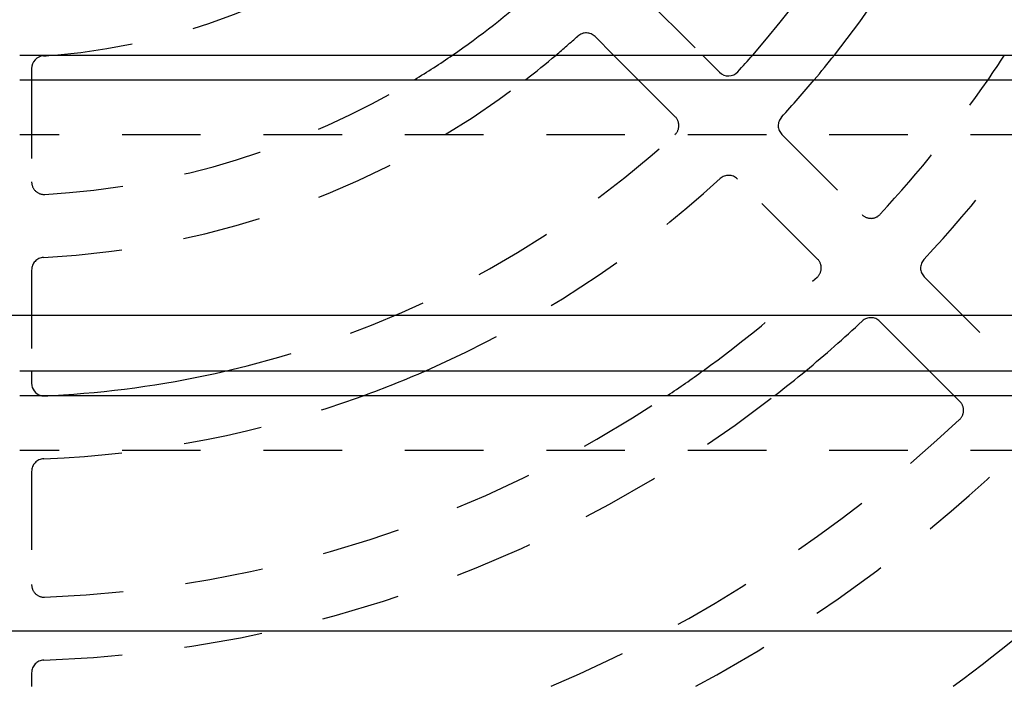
# Model space of a CAD drawing. Extents: x 1 to 20.5, y 0.6 to 13.
# Tile 7 of 27: x 5.4 to 7, y 2.7 to 3.7. Entities that reach past the tile are written whole.
import ezdxf

# ---------------------------------------------------------------- set-up
doc = ezdxf.new("R2010")
doc.units = 0
doc.linetypes.add('HIDDEN', pattern=[0.1875, 0.125, -0.0625])
doc.layers.add('ACSRY', color=30, linetype='CONTINUOUS')

msp = doc.modelspace()

# ---------------------------------------------------------------- linework, layer by layer
at = {"layer": 'ACSRY', "color": 30, "linetype": 'HIDDEN'}
for p, q in [((6.4181, 3.79), (6.5183, 3.6898)), ((6.3769, 3.6898), (6.3474, 3.7193)), ((5.4511, 3.6505), (5.4511, 3.4882)), ((6.4748, 3.5919), (6.4162, 3.6505)), ((8.8699, 3.5628), (5.4321, 3.5628)), ((6.6446, 3.5635), (6.772, 3.4361)), ((6.7013, 3.3654), (6.5739, 3.4928)), ((5.4511, 3.348), (5.4511, 3.1878)), ((6.8711, 3.337), (6.9984, 3.2097)), ((6.8789, 3.1878), (6.8004, 3.2663)), ((6.9277, 3.139), (6.9182, 3.1485)), ((8.8699, 3.0608), (5.4321, 3.0608)), ((5.4511, 3.0277), (5.4511, 2.8476)), ((5.4511, 2.7075), (5.4511, 2.6858))]:
    msp.add_line(p, q, dxfattribs=at)
at = {"layer": 'ACSRY', "color": 30, "linetype": 'CONTINUOUS'}
for p, q in [((5.4321, 3.6898), (8.8699, 3.6898)), ((6.4162, 3.6505), (6.3769, 3.6898)), ((6.5183, 3.6898), (6.5455, 3.6626)), ((5.4511, 3.6686), (5.4511, 3.6505)), ((5.4321, 3.6505), (8.8699, 3.6505)), ((8.8699, 3.2755), (1.9324, 3.2755)), ((5.4321, 3.1878), (8.8699, 3.1878)), ((5.4511, 3.1878), (5.4511, 3.1678)), ((6.9182, 3.1485), (6.8789, 3.1878)), ((5.4321, 3.1485), (8.8699, 3.1485)), ((8.8699, 2.7735), (1.9324, 2.7735))]:
    msp.add_line(p, q, dxfattribs=at)
at = {"layer": 'ACSRY', "color": 30, "linetype": 'HIDDEN'}
for centre, radius, start, end in [((5.4011, 4.7363), 1.59, 318.8418, 338.4608), ((5.4011, 4.7363), 1.69, 321.7425, 339.7929), ((5.4011, 4.7363), 1.05, 274.7179, 311.249), ((5.4011, 4.7363), 1.27, 304.5158, 311.7898), ((5.4011, 4.7363), 1.37, 310.1973, 312.1134), ((6.3333, 3.7051), 0.02, 45, 132.1134), ((5.4011, 4.7363), 1.37, 272.8866, 307.5785), ((5.4011, 4.7363), 1.27, 273.2102, 301.249), ((5.4011, 4.7363), 1.69, 317.3461, 320.0248), ((5.4011, 4.7363), 1.91, 317.1225, 325.3574), ((5.4011, 4.7363), 2.01, 316.9761, 327.3045), ((6.4607, 3.5777), 0.02, 312.4446, 45), ((6.6588, 3.5776), 0.02, 137.3461, 225), ((5.4011, 4.7363), 1.59, 282.4191, 312.4446), ((5.4011, 4.7363), 1.69, 293.6178, 312.6539), ((6.5598, 3.4786), 0.02, 45, 132.6539), ((5.4711, 3.4882), 0.02, 180, 273.2102), ((6.7862, 3.4502), 0.02, 225, 317.1225), ((5.4711, 3.348), 0.02, 92.8866, 180), ((6.6872, 3.3513), 0.02, 312.8775, 45), ((6.8852, 3.3512), 0.02, 136.9761, 225), ((5.4011, 4.7363), 1.91, 305.8353, 312.8775), ((5.4011, 4.7363), 2.01, 309.6129, 313.0239), ((6.7862, 3.2522), 0.02, 45, 133.0239), ((5.4711, 3.1678), 0.02, 254.9202, 272.5554), ((5.4011, 4.7363), 1.69, 272.3461, 290.0327), ((5.4011, 4.7363), 2.01, 271.9761, 307.8215), ((5.4011, 4.7363), 1.91, 272.1225, 303.7693), ((5.4011, 4.7363), 1.59, 272.5554, 273.0485), ((6.9136, 3.1248), 0.02, 313.1849, 45), ((5.4011, 4.7363), 2.23, 293.1497, 313.1849), ((5.4711, 3.0277), 0.02, 92.3461, 180), ((5.4011, 4.7363), 2.33, 298.3554, 313.2931), ((5.4011, 4.7363), 2.55, 306.4771, 313.4145), ((5.4711, 2.8476), 0.02, 180, 272.1225), ((5.4711, 2.7075), 0.02, 91.9761, 180)]:
    msp.add_arc(centre, radius, start, end, dxfattribs=at)
at = {"layer": 'ACSRY', "color": 30, "linetype": 'CONTINUOUS'}
for centre, radius, start, end in [((5.4711, 3.6686), 0.02, 93.751, 180), ((5.4011, 4.7363), 1.05, 273.751, 274.7179), ((5.4011, 4.7363), 1.27, 301.249, 304.5158), ((5.4011, 4.7363), 1.37, 307.5785, 310.1973), ((5.4011, 4.7363), 1.59, 317.5554, 318.8418), ((5.4011, 4.7363), 1.69, 320.0248, 321.7425), ((5.4011, 4.7363), 1.91, 325.3574, 326.7786), ((6.5597, 3.6767), 0.02, 225, 317.5554), ((5.4011, 4.7363), 1.59, 273.0485, 282.4191), ((5.4011, 4.7363), 1.69, 290.0327, 293.6178), ((5.4011, 4.7363), 1.91, 303.7693, 305.8353), ((5.4011, 4.7363), 2.01, 307.8215, 309.6129), ((5.4711, 3.1678), 0.02, 180, 254.9202)]:
    msp.add_arc(centre, radius, start, end, dxfattribs=at)

doc.saveas('drawing.dxf')
